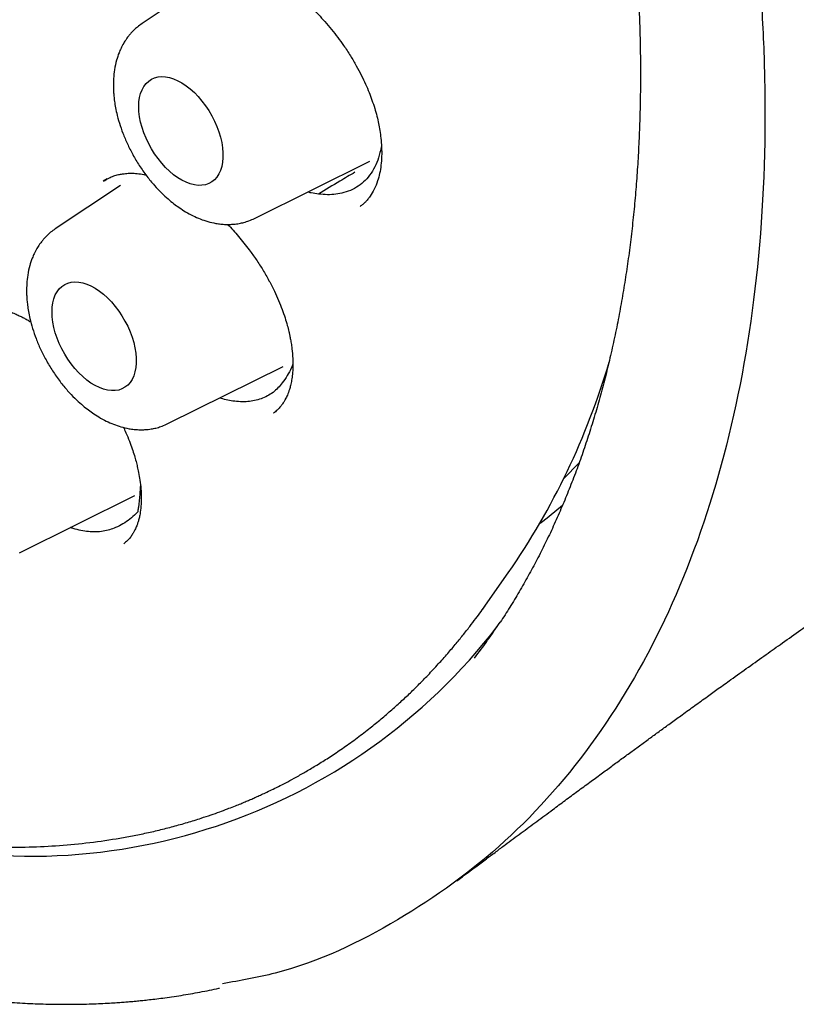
# Model space of a CAD drawing. Header units: millimetres. Extents: x 8 to 855, y 12 to 815.
# Tile 27 of 55: x 797 to 805, y 346 to 356. Entities that reach past the tile are written whole.
import ezdxf

# ---------------------------------------------------------------- set-up
doc = ezdxf.new("R2010")
doc.units = ezdxf.units.MM

msp = doc.modelspace()

# ---------------------------------------------------------------- linework, layer by layer
at = {"color": 7, "linetype": 'Continuous', "lineweight": 30}
for p, q in [((798.721, 356.872), (798.043, 356.42)), ((799.201, 354.414), (800.388, 355.002)), ((797.683, 354.82), (797.644, 354.796)), ((797.82, 354.753), (797.15, 354.307)), ((800.29, 354.541), (800.287, 354.539)), ((798.308, 352.302), (799.495, 352.889)), ((799.398, 352.411), (799.396, 352.41)), ((796.783, 350.974), (797.97, 351.562)), ((797.856, 351.069), (797.854, 351.067)), ((801.579, 350.435), (801.812, 350.766)), ((801.549, 350.394), (801.579, 350.435))]:
    msp.add_line(p, q, dxfattribs=at)
at = {"color": 7, "linetype": 'Continuous', "lineweight": 30, "flags": 128}
for points in [[(798.009, 355.564), (798.011, 355.612), (798.018, 355.658), (798.028, 355.7), (798.043, 355.738), (798.062, 355.773), (798.085, 355.802), (798.111, 355.827), (798.14, 355.846), (798.172, 355.861), (798.207, 355.87), (798.245, 355.873), (798.284, 355.871), (798.325, 355.863), (798.367, 355.85), (798.41, 355.831), (798.453, 355.808), (798.497, 355.779), (798.539, 355.746), (798.581, 355.708), (798.621, 355.667), (798.659, 355.622), (798.696, 355.574), (798.729, 355.523), (798.76, 355.47), (798.788, 355.416), (798.812, 355.361), (798.833, 355.305), (798.85, 355.25), (798.863, 355.194), (798.871, 355.141), (798.875, 355.089), (798.875, 355.039), (798.871, 354.991), (798.863, 354.947), (798.85, 354.907), (798.833, 354.871), (798.812, 354.839), (798.788, 354.812), (798.76, 354.79), (798.729, 354.773), (798.696, 354.761), (798.659, 354.755), (798.621, 354.754), (798.581, 354.759), (798.539, 354.77), (798.497, 354.786), (798.453, 354.807), (798.41, 354.833), (798.367, 354.864), (798.325, 354.899), (798.284, 354.939), (798.245, 354.982), (798.207, 355.029), (798.172, 355.078), (798.14, 355.13), (798.111, 355.183), (798.085, 355.238), (798.062, 355.294), (798.043, 355.35), (798.028, 355.405), (798.018, 355.46), (798.011, 355.513), (798.009, 355.564)], [(797.116, 353.451), (797.118, 353.5), (797.125, 353.545), (797.135, 353.587), (797.15, 353.626), (797.169, 353.66), (797.191, 353.69), (797.217, 353.714), (797.247, 353.734), (797.279, 353.748), (797.314, 353.757), (797.352, 353.76), (797.391, 353.758), (797.432, 353.75), (797.474, 353.737), (797.517, 353.719), (797.56, 353.695), (797.603, 353.666), (797.646, 353.633), (797.687, 353.596), (797.728, 353.554), (797.766, 353.509), (797.802, 353.461), (797.836, 353.411), (797.867, 353.358), (797.895, 353.304), (797.919, 353.248), (797.94, 353.193), (797.957, 353.137), (797.969, 353.082), (797.978, 353.028), (797.982, 352.976), (797.982, 352.926), (797.978, 352.879), (797.969, 352.835), (797.957, 352.795), (797.94, 352.758), (797.919, 352.726), (797.895, 352.699), (797.867, 352.677), (797.836, 352.66), (797.802, 352.648), (797.766, 352.642), (797.728, 352.642), (797.687, 352.647), (797.646, 352.657), (797.603, 352.673), (797.56, 352.694), (797.517, 352.72), (797.474, 352.751), (797.432, 352.787), (797.391, 352.826), (797.352, 352.87), (797.314, 352.916), (797.279, 352.966), (797.247, 353.017), (797.217, 353.071), (797.191, 353.126), (797.169, 353.181), (797.15, 353.237), (797.135, 353.292), (797.125, 353.347), (797.118, 353.4), (797.116, 353.451)], [(802.381, 351.735), (802.385, 351.739), (802.543, 351.9)]]:
    msp.add_lwpolyline(points, dxfattribs=at)
at = {"color": 7, "linetype": 'Continuous', "lineweight": 30}
for centre, radius, start, end in [((795.548, 355.098), 7.616, 325.3381, 343.5055), ((799.016, 355.419), 5.187, 307.0167, 310.3441), ((796.894, 353.914), 6.063, 254.3117, 322.5275), ((796.256, 353.892), 6.568, 322.4584, 326.4304)]:
    msp.add_arc(centre, radius, start, end, dxfattribs=at)
for points, knots in [([(785.952, 377.702), (786.01, 377.705), (786.129, 377.71), (786.313, 377.712), (786.501, 377.71), (786.691, 377.703), (786.882, 377.69), (787.075, 377.673), (787.27, 377.651), (787.466, 377.624), (787.663, 377.592), (787.862, 377.555), (788.062, 377.513), (788.263, 377.467), (788.465, 377.415), (788.669, 377.359), (788.873, 377.298), (789.078, 377.232), (789.284, 377.161), (789.491, 377.086), (789.699, 377.005), (789.907, 376.92), (790.116, 376.831), (790.325, 376.736), (790.535, 376.637), (790.745, 376.534), (790.955, 376.426), (791.166, 376.313), (791.377, 376.196), (791.588, 376.074), (791.799, 375.948), (792.01, 375.817), (792.221, 375.682), (792.432, 375.543), (792.642, 375.4), (792.852, 375.252), (793.062, 375.1), (793.271, 374.944), (793.48, 374.784), (793.688, 374.62), (793.895, 374.452), (794.102, 374.28), (794.308, 374.104), (794.513, 373.924), (794.717, 373.741), (794.919, 373.554), (795.121, 373.363), (795.322, 373.169), (795.522, 372.972), (795.72, 372.77), (795.916, 372.566), (796.112, 372.358), (796.306, 372.147), (796.498, 371.933), (796.689, 371.716), (796.878, 371.496), (797.065, 371.272), (797.25, 371.046), (797.434, 370.818), (797.615, 370.586), (797.795, 370.352), (797.972, 370.115), (798.148, 369.876), (798.321, 369.635), (798.492, 369.391), (798.66, 369.145), (798.827, 368.896), (798.991, 368.646), (799.152, 368.394), (799.311, 368.139), (799.467, 367.883), (799.621, 367.626), (799.772, 367.366), (799.92, 367.105), (800.066, 366.843), (800.208, 366.579), (800.348, 366.314), (800.485, 366.048), (800.619, 365.78), (800.75, 365.512), (800.877, 365.242), (801.002, 364.972), (801.124, 364.701), (801.242, 364.429), (801.357, 364.157), (801.469, 363.884), (801.578, 363.611), (801.683, 363.338), (801.785, 363.064), (801.884, 362.79), (801.979, 362.517), (802.07, 362.243), (802.159, 361.969), (802.243, 361.696), (802.324, 361.423), (802.402, 361.151), (802.476, 360.879), (802.546, 360.607), (802.613, 360.337), (802.676, 360.067), (802.735, 359.798), (802.791, 359.53), (802.842, 359.263), (802.891, 358.997), (802.935, 358.732), (802.976, 358.469), (803.012, 358.207), (803.045, 357.947), (803.075, 357.688), (803.1, 357.431), (803.122, 357.176), (803.14, 356.923), (803.154, 356.671), (803.164, 356.422), (803.17, 356.175), (803.173, 355.93), (803.171, 355.687), (803.166, 355.446), (803.157, 355.208), (803.144, 354.973), (803.128, 354.74), (803.107, 354.51), (803.083, 354.282), (803.055, 354.057), (803.024, 353.835), (802.988, 353.617), (802.949, 353.401), (802.906, 353.188), (802.859, 352.978), (802.809, 352.772), (802.755, 352.569), (802.697, 352.369), (802.636, 352.173), (802.571, 351.98), (802.503, 351.791), (802.43, 351.605), (802.355, 351.424), (802.276, 351.245), (802.193, 351.071), (802.107, 350.9), (802.017, 350.734), (801.924, 350.571), (801.828, 350.412), (801.762, 350.308), (801.727, 350.257), (801.727, 350.257)], [0, 0, 0, 0, 0.006701, 0.013779, 0.020854, 0.027924, 0.034991, 0.042054, 0.049113, 0.05617, 0.063224, 0.070275, 0.077324, 0.08437, 0.091415, 0.098458, 0.1055, 0.112541, 0.119581, 0.126619, 0.133657, 0.140694, 0.147731, 0.154768, 0.161804, 0.16884, 0.175876, 0.182912, 0.189949, 0.196985, 0.204021, 0.211058, 0.218095, 0.225132, 0.232169, 0.239207, 0.246246, 0.253284, 0.260323, 0.267363, 0.274402, 0.281442, 0.288483, 0.295524, 0.302566, 0.309607, 0.31665, 0.323692, 0.330735, 0.337778, 0.344822, 0.351866, 0.35891, 0.365955, 0.373, 0.380045, 0.387091, 0.394136, 0.401182, 0.408229, 0.415275, 0.422322, 0.429369, 0.436416, 0.443463, 0.45051, 0.457558, 0.464605, 0.471653, 0.4787, 0.485748, 0.492796, 0.499844, 0.506891, 0.513939, 0.520987, 0.528034, 0.535082, 0.54213, 0.549177, 0.556224, 0.563272, 0.570319, 0.577366, 0.584412, 0.591459, 0.598505, 0.605551, 0.612597, 0.619643, 0.626688, 0.633733, 0.640778, 0.647822, 0.654866, 0.66191, 0.668953, 0.675996, 0.683039, 0.690081, 0.697123, 0.704165, 0.711206, 0.718246, 0.725286, 0.732326, 0.739365, 0.746404, 0.753443, 0.760481, 0.767518, 0.774555, 0.781592, 0.788629, 0.795665, 0.802701, 0.809736, 0.816771, 0.823806, 0.830841, 0.837876, 0.844911, 0.851946, 0.858981, 0.866017, 0.873052, 0.880089, 0.887125, 0.894163, 0.901201, 0.908241, 0.915282, 0.922324, 0.929368, 0.936414, 0.943462, 0.950513, 0.957566, 0.964622, 0.971681, 0.978744, 0.98581, 0.99288, 0.999955, 1, 1, 1, 1]), ([(785.966, 377.481), (785.954, 377.48), (785.926, 377.477), (785.883, 377.472), (785.83, 377.466), (785.768, 377.458), (785.699, 377.449), (785.621, 377.437), (785.535, 377.424), (785.44, 377.408), (785.338, 377.389), (785.168, 377.356), (784.934, 377.301), (784.627, 377.212), (784.309, 377.1), (783.984, 376.961), (783.742, 376.84), (783.577, 376.748), (783.486, 376.695), (783.402, 376.643), (783.326, 376.596), (783.259, 376.552), (783.201, 376.513), (783.153, 376.48), (783.116, 376.453), (783.087, 376.433), (783.063, 376.415), (783.044, 376.401), (783.027, 376.389), (783.009, 376.375), (782.985, 376.357), (782.953, 376.333), (782.913, 376.303), (782.866, 376.266), (782.813, 376.223), (782.757, 376.177), (782.7, 376.128), (782.643, 376.078), (782.544, 375.989), (782.403, 375.856), (782.222, 375.669), (782.041, 375.464), (781.862, 375.242), (781.686, 375.004), (781.516, 374.75), (781.367, 374.503), (781.237, 374.268), (781.125, 374.048), (781.038, 373.862), (780.974, 373.718), (780.932, 373.622), (780.896, 373.535), (780.865, 373.456), (780.839, 373.389), (780.817, 373.333), (780.8, 373.286), (780.786, 373.248), (780.775, 373.218), (780.765, 373.191), (780.755, 373.161), (780.74, 373.121), (780.722, 373.068), (780.701, 373.005), (780.677, 372.934), (780.652, 372.855), (780.626, 372.77), (780.6, 372.684), (780.575, 372.597), (780.551, 372.511), (780.528, 372.425), (780.492, 372.288), (780.446, 372.1), (780.394, 371.861), (780.347, 371.618), (780.303, 371.365), (780.267, 371.12), (780.237, 370.884), (780.212, 370.661), (780.194, 370.461), (780.18, 370.289), (780.171, 370.152), (780.164, 370.024), (780.158, 369.913), (780.154, 369.817), (780.151, 369.736), (780.149, 369.665), (780.148, 369.605), (780.146, 369.556), (780.146, 369.518), (780.145, 369.488), (780.145, 369.45), (780.144, 369.396), (780.143, 369.321), (780.143, 369.231), (780.144, 369.126), (780.145, 369.007), (780.148, 368.873), (780.153, 368.686), (780.163, 368.445), (780.18, 368.148), (780.205, 367.833), (780.237, 367.499), (780.277, 367.147), (780.327, 366.775), (780.385, 366.399), (780.451, 366.021), (780.524, 365.641), (780.608, 365.246), (780.704, 364.836), (780.811, 364.414), (780.929, 363.979), (781.061, 363.533), (781.206, 363.074), (781.357, 362.625), (781.513, 362.19), (781.671, 361.772), (781.839, 361.352), (782.013, 360.935), (782.193, 360.524), (782.39, 360.095), (782.604, 359.648), (782.836, 359.187), (783.075, 358.735), (783.32, 358.29), (783.571, 357.852), (783.828, 357.422), (784.09, 357.002), (784.355, 356.594), (784.621, 356.198), (784.888, 355.816), (785.155, 355.447), (785.423, 355.089), (785.719, 354.708), (786.042, 354.308), (786.393, 353.892), (786.744, 353.494), (787.093, 353.114), (787.44, 352.752), (787.784, 352.408), (788.143, 352.063), (788.519, 351.719), (788.915, 351.374), (789.313, 351.044), (789.716, 350.728), (790.123, 350.426), (790.51, 350.154), (790.878, 349.911), (791.212, 349.702), (791.446, 349.563), (791.581, 349.485), (791.628, 349.458), (791.672, 349.433), (791.708, 349.413), (791.745, 349.393), (791.791, 349.367), (791.857, 349.331), (791.938, 349.287), (792.03, 349.238), (792.13, 349.186), (792.253, 349.123), (792.401, 349.049), (792.576, 348.964), (792.761, 348.879), (792.974, 348.784), (793.21, 348.685), (793.463, 348.586), (793.71, 348.495), (793.952, 348.412), (794.188, 348.337), (794.418, 348.271), (794.616, 348.218), (794.779, 348.178), (794.906, 348.149), (795.018, 348.125), (795.116, 348.105), (795.201, 348.088), (795.275, 348.075), (795.341, 348.063), (795.408, 348.052), (795.482, 348.04), (795.571, 348.026), (795.673, 348.012), (795.788, 347.998), (795.914, 347.984), (796.051, 347.971), (796.2, 347.96), (796.36, 347.951), (796.576, 347.943), (796.842, 347.943), (797.155, 347.957), (797.468, 347.985), (797.724, 348.021), (797.925, 348.056), (798.072, 348.086), (798.218, 348.119), (798.364, 348.157), (798.509, 348.197), (798.638, 348.238), (798.749, 348.275), (798.839, 348.306), (798.917, 348.336), (798.985, 348.362), (799.043, 348.385), (799.092, 348.406), (799.138, 348.425), (799.182, 348.444), (799.227, 348.464), (799.276, 348.486), (799.331, 348.512), (799.395, 348.543), (799.466, 348.578), (799.545, 348.619), (799.635, 348.668), (799.735, 348.725), (799.846, 348.791), (799.965, 348.865), (800.091, 348.95), (800.225, 349.044), (800.353, 349.142), (800.475, 349.239), (800.586, 349.333), (800.691, 349.427), (800.791, 349.519), (800.884, 349.61), (800.98, 349.708), (801.077, 349.812), (801.175, 349.921), (801.263, 350.025), (801.342, 350.121), (801.413, 350.211), (801.475, 350.292), (801.53, 350.366), (801.563, 350.413), (801.579, 350.435)], [0, 0, 0, 0, 0.000752, 0.001803, 0.003155, 0.004705, 0.006524, 0.008613, 0.010973, 0.013603, 0.016503, 0.019608, 0.028177, 0.03674, 0.046927, 0.057106, 0.067278, 0.070447, 0.073565, 0.076428, 0.079017, 0.081329, 0.083367, 0.085128, 0.086319, 0.08734, 0.088191, 0.088872, 0.089388, 0.089985, 0.090799, 0.091961, 0.093392, 0.095092, 0.09706, 0.099157, 0.101279, 0.103425, 0.105596, 0.112572, 0.119786, 0.127375, 0.135194, 0.14321, 0.151422, 0.159829, 0.166118, 0.172513, 0.179007, 0.181912, 0.184552, 0.186926, 0.189035, 0.190878, 0.192321, 0.193546, 0.194552, 0.19534, 0.195923, 0.196649, 0.197697, 0.199065, 0.200754, 0.202534, 0.204568, 0.206762, 0.208938, 0.211091, 0.213221, 0.21533, 0.217415, 0.223252, 0.228906, 0.234449, 0.240244, 0.246345, 0.25109, 0.256004, 0.261087, 0.264162, 0.267172, 0.269899, 0.272339, 0.274275, 0.275983, 0.277463, 0.278714, 0.279736, 0.280536, 0.28112, 0.281631, 0.282894, 0.284455, 0.286314, 0.288471, 0.290926, 0.293678, 0.296682, 0.302307, 0.308246, 0.314497, 0.321062, 0.32794, 0.335131, 0.342635, 0.349584, 0.356782, 0.364228, 0.371922, 0.379865, 0.387908, 0.39619, 0.404712, 0.413474, 0.421096, 0.428891, 0.436737, 0.444506, 0.452197, 0.45981, 0.468683, 0.477449, 0.486106, 0.494656, 0.503251, 0.511734, 0.520105, 0.528365, 0.536513, 0.544408, 0.552194, 0.559873, 0.567445, 0.577117, 0.586608, 0.595918, 0.605047, 0.613995, 0.622761, 0.631346, 0.641138, 0.650862, 0.660608, 0.670378, 0.680172, 0.689989, 0.698254, 0.706536, 0.713839, 0.714988, 0.716137, 0.717244, 0.71811, 0.718713, 0.719863, 0.721419, 0.723382, 0.725646, 0.728024, 0.73051, 0.734445, 0.738626, 0.743054, 0.747727, 0.753912, 0.759995, 0.765964, 0.77182, 0.777562, 0.78319, 0.788679, 0.792141, 0.795262, 0.798042, 0.80048, 0.802578, 0.804392, 0.806032, 0.807524, 0.809428, 0.811664, 0.814232, 0.817132, 0.820365, 0.823862, 0.827681, 0.83182, 0.836275, 0.844499, 0.852848, 0.861323, 0.869923, 0.874053, 0.878212, 0.882399, 0.886614, 0.890857, 0.895065, 0.898071, 0.900766, 0.903148, 0.905219, 0.906978, 0.908424, 0.909816, 0.911176, 0.912554, 0.914028, 0.915787, 0.917799, 0.920094, 0.922671, 0.92553, 0.928936, 0.93267, 0.936734, 0.941128, 0.945851, 0.950903, 0.955103, 0.959327, 0.963365, 0.967217, 0.970883, 0.974363, 0.978733, 0.98277, 0.986474, 0.989845, 0.992883, 0.995588, 0.99796, 1, 1, 1, 1]), ([(791.827, 377.398), (792.322, 377.093), (793.299, 376.49), (794.73, 375.36), (796.092, 374.109), (797.37, 372.745), (798.554, 371.298), (799.636, 369.791), (800.61, 368.247), (801.562, 366.52), (802.449, 364.624), (803.221, 362.591), (803.705, 360.944), (803.998, 359.679), (804.171, 358.767), (804.302, 357.886), (804.393, 357.036), (804.444, 356.221), (804.467, 355.043), (804.373, 353.551), (804.039, 351.848), (803.494, 350.332), (802.744, 349.034), (801.809, 347.965), (800.694, 347.164), (799.704, 346.685), (799.052, 346.571), (798.869, 346.539)], [0, 0, 0, 0, 0.046051, 0.091106, 0.135169, 0.178242, 0.220314, 0.261396, 0.301495, 0.340611, 0.391213, 0.440069, 0.487186, 0.510095, 0.532567, 0.554602, 0.5762, 0.597363, 0.618092, 0.670019, 0.72188, 0.773676, 0.825388, 0.876996, 0.9285, 0.979893, 1, 1, 1, 1]), ([(798.564, 356.946), (798.577, 356.954), (798.601, 356.97), (798.641, 356.99), (798.683, 357.006), (798.732, 357.019), (798.78, 357.027), (798.83, 357.032), (798.883, 357.032), (798.946, 357.028), (799.02, 357.017), (799.103, 356.997), (799.196, 356.966), (799.287, 356.928), (799.368, 356.887), (799.431, 356.851), (799.483, 356.819), (799.529, 356.789), (799.577, 356.755), (799.634, 356.712), (799.701, 356.658), (799.777, 356.591), (799.853, 356.517), (799.926, 356.438), (799.993, 356.36), (800.057, 356.278), (800.123, 356.187), (800.187, 356.09), (800.247, 355.987), (800.299, 355.89), (800.343, 355.798), (800.379, 355.713), (800.41, 355.629), (800.437, 355.548), (800.46, 355.467), (800.477, 355.391), (800.491, 355.315), (800.502, 355.234), (800.509, 355.145), (800.51, 355.052), (800.503, 354.961), (800.489, 354.877), (800.467, 354.794), (800.435, 354.714), (800.399, 354.653), (800.366, 354.609), (800.339, 354.58), (800.313, 354.557), (800.296, 354.544), (800.288, 354.538)], [0, 0, 0, 0, 0.023142, 0.044008, 0.062606, 0.079117, 0.098919, 0.11632, 0.13326, 0.154583, 0.177375, 0.202543, 0.230149, 0.25972, 0.281568, 0.299613, 0.313827, 0.325031, 0.338309, 0.354523, 0.37368, 0.395793, 0.420867, 0.441631, 0.46395, 0.485985, 0.50712, 0.533875, 0.55899, 0.582454, 0.604262, 0.624419, 0.642932, 0.663427, 0.68281, 0.701101, 0.719018, 0.73983, 0.763913, 0.790867, 0.817928, 0.84455, 0.870766, 0.9027, 0.932921, 0.947389, 0.962612, 0.980128, 1, 1, 1, 1]), ([(798.043, 356.42), (798.027, 356.408), (797.996, 356.386), (797.958, 356.352), (797.929, 356.321), (797.904, 356.292), (797.879, 356.258), (797.852, 356.215), (797.827, 356.167), (797.801, 356.109), (797.777, 356.036), (797.758, 355.948), (797.749, 355.859), (797.747, 355.787), (797.748, 355.731), (797.752, 355.683), (797.757, 355.63), (797.767, 355.567), (797.783, 355.488), (797.808, 355.394), (797.845, 355.288), (797.891, 355.179), (797.947, 355.068), (798.014, 354.956), (798.089, 354.85), (798.166, 354.756), (798.24, 354.678), (798.307, 354.616), (798.368, 354.566), (798.428, 354.523), (798.493, 354.48), (798.566, 354.441), (798.642, 354.407), (798.72, 354.38), (798.791, 354.364), (798.853, 354.355), (798.9, 354.352), (798.945, 354.352), (798.992, 354.354), (799.04, 354.361), (799.093, 354.373), (799.146, 354.389), (799.182, 354.406), (799.201, 354.414)], [0, 0, 0, 0, 0.021697, 0.039913, 0.054662, 0.067026, 0.08228, 0.101102, 0.122026, 0.139903, 0.168452, 0.202924, 0.234119, 0.259352, 0.27529, 0.289395, 0.306578, 0.327074, 0.350857, 0.383162, 0.416946, 0.452244, 0.489096, 0.527547, 0.567431, 0.604642, 0.637605, 0.666316, 0.690767, 0.712567, 0.738179, 0.767379, 0.795256, 0.823293, 0.853443, 0.872233, 0.889354, 0.904451, 0.918757, 0.939409, 0.956742, 0.976939, 1, 1, 1, 1]), ([(800.507, 355.164), (800.502, 355.139), (800.49, 355.078), (800.46, 354.988), (800.415, 354.897), (800.357, 354.82), (800.288, 354.758), (800.209, 354.71), (800.125, 354.678), (800.039, 354.661), (799.952, 354.655), (799.891, 354.661), (799.86, 354.664)], [0, 0, 0, 0, 0.0739293, 0.1835918, 0.2935578, 0.4030839, 0.5099189, 0.6171122, 0.7239473, 0.8158917, 0.9080733, 1, 1, 1, 1]), ([(797.646, 354.797), (797.664, 354.808), (797.697, 354.83), (797.749, 354.851), (797.796, 354.865), (797.837, 354.872), (797.879, 354.877), (797.931, 354.88), (797.992, 354.876), (798.044, 354.87), (798.076, 354.863), (798.083, 354.861)], [0, 0, 0, 0, 0.164178, 0.305576, 0.42407, 0.519422, 0.591357, 0.701488, 0.83491, 0.962565, 1, 1, 1, 1]), ([(800.233, 354.889), (800.182, 354.859), (800.057, 354.784), (799.933, 354.709), (799.86, 354.664)], [0, 0, 0, 0, 0.409555, 1, 1, 1, 1]), ([(799.86, 354.664), (799.834, 354.668), (799.798, 354.672), (799.76, 354.682), (799.748, 354.685)], [0, 0, 0, 0, 0.701552, 1, 1, 1, 1]), ([(798.923, 354.352), (798.923, 354.352), (798.962, 354.314), (799.038, 354.227), (799.136, 354.105), (799.219, 353.989), (799.287, 353.884), (799.349, 353.775), (799.404, 353.669), (799.448, 353.571), (799.485, 353.478), (799.514, 353.394), (799.537, 353.317), (799.551, 353.26), (799.561, 353.215), (799.569, 353.176), (799.578, 353.127), (799.588, 353.058), (799.595, 352.975), (799.596, 352.888), (799.591, 352.813), (799.583, 352.75), (799.572, 352.697), (799.558, 352.647), (799.54, 352.598), (799.523, 352.563), (799.511, 352.542), (799.504, 352.53), (799.495, 352.515), (799.481, 352.494), (799.461, 352.468), (799.432, 352.438), (799.409, 352.419), (799.396, 352.409)], [0, 0, 0, 0, 0.000068, 0.061299, 0.125469, 0.169856, 0.215482, 0.262251, 0.306941, 0.34774, 0.384673, 0.421466, 0.453456, 0.480657, 0.494541, 0.511187, 0.532944, 0.559784, 0.607162, 0.651166, 0.69053, 0.725308, 0.755557, 0.782718, 0.819445, 0.851245, 0.858451, 0.867709, 0.880658, 0.897277, 0.925102, 0.959354, 1, 1, 1, 1]), ([(797.15, 354.307), (797.133, 354.295), (797.103, 354.274), (797.065, 354.239), (797.036, 354.208), (797.011, 354.179), (796.986, 354.145), (796.958, 354.102), (796.933, 354.054), (796.908, 353.996), (796.884, 353.923), (796.865, 353.835), (796.855, 353.747), (796.854, 353.674), (796.855, 353.618), (796.858, 353.57), (796.864, 353.518), (796.874, 353.454), (796.89, 353.375), (796.915, 353.281), (796.951, 353.176), (796.997, 353.067), (797.054, 352.955), (797.121, 352.844), (797.196, 352.737), (797.273, 352.643), (797.347, 352.565), (797.414, 352.503), (797.475, 352.454), (797.534, 352.41), (797.6, 352.368), (797.673, 352.328), (797.749, 352.295), (797.827, 352.268), (797.898, 352.251), (797.959, 352.243), (798.007, 352.239), (798.051, 352.239), (798.099, 352.242), (798.147, 352.248), (798.2, 352.26), (798.253, 352.277), (798.289, 352.293), (798.308, 352.302)], [0, 0, 0, 0, 0.021697, 0.039913, 0.054662, 0.067026, 0.08228, 0.101102, 0.122026, 0.139903, 0.168452, 0.202924, 0.234119, 0.259352, 0.27529, 0.289395, 0.306578, 0.327074, 0.350857, 0.383162, 0.416946, 0.452244, 0.489096, 0.527547, 0.567431, 0.604642, 0.637605, 0.666316, 0.690767, 0.712567, 0.738179, 0.767379, 0.795256, 0.823293, 0.853443, 0.872233, 0.889354, 0.904451, 0.918757, 0.939409, 0.956742, 0.976939, 1, 1, 1, 1]), ([(796.1, 353.452), (796.104, 353.454), (796.11, 353.459), (796.135, 353.476), (796.178, 353.496), (796.227, 353.511), (796.276, 353.521), (796.328, 353.526), (796.384, 353.526), (796.447, 353.52), (796.513, 353.508), (796.578, 353.492), (796.64, 353.471), (796.696, 353.45), (796.745, 353.429), (796.786, 353.409), (796.824, 353.391), (796.86, 353.371), (796.885, 353.356), (796.898, 353.349)], [0, 0, 0, 0, 0.0475898, 0.1010885, 0.1734202, 0.244673, 0.3120021, 0.3795028, 0.4555296, 0.5381454, 0.6144792, 0.6845192, 0.7480836, 0.8041806, 0.8526236, 0.8933923, 0.9266111, 0.9626415, 1, 1, 1, 1]), ([(799.594, 352.913), (799.59, 352.902), (799.573, 352.86), (799.537, 352.795), (799.491, 352.725), (799.442, 352.668), (799.391, 352.622), (799.333, 352.585), (799.269, 352.557), (799.202, 352.539), (799.131, 352.528), (799.056, 352.526), (798.981, 352.533), (798.909, 352.545), (798.862, 352.559), (798.84, 352.565)], [0, 0, 0, 0, 0.039867, 0.14136, 0.243354, 0.321342, 0.399806, 0.480079, 0.561054, 0.637017, 0.713535, 0.791798, 0.870664, 0.936271, 1, 1, 1, 1]), ([(797.851, 352.264), (797.859, 352.246), (797.882, 352.198), (797.912, 352.124), (797.941, 352.045), (797.963, 351.976), (797.98, 351.915), (797.995, 351.857), (798.009, 351.792), (798.022, 351.715), (798.032, 351.627), (798.036, 351.537), (798.033, 351.451), (798.024, 351.382), (798.013, 351.329), (798.003, 351.293), (797.993, 351.263), (797.984, 351.24), (797.974, 351.218), (797.962, 351.193), (797.945, 351.164), (797.922, 351.132), (797.892, 351.097), (797.867, 351.077), (797.854, 351.066)], [0, 0, 0, 0, 0.033547, 0.087324, 0.135836, 0.179107, 0.217149, 0.251132, 0.289639, 0.34406, 0.407358, 0.475451, 0.542556, 0.608684, 0.648618, 0.683617, 0.713262, 0.737985, 0.759942, 0.790694, 0.83015, 0.87822, 0.934842, 1, 1, 1, 1]), ([(798.026, 351.67), (798.024, 351.638), (798.019, 351.561), (798.009, 351.472), (798.001, 351.414), (797.999, 351.398), (797.999, 351.397), (797.999, 351.396), (797.999, 351.396), (797.998, 351.395), (797.997, 351.393), (797.991, 351.387), (797.965, 351.36), (797.917, 351.318), (797.847, 351.27), (797.778, 351.234), (797.709, 351.208), (797.642, 351.193), (797.569, 351.187), (797.492, 351.19), (797.414, 351.202), (797.352, 351.216), (797.315, 351.229), (797.305, 351.233)], [0, 0, 0, 0, 0.081841, 0.198843, 0.235131, 0.238039, 0.240083, 0.240208, 0.2403, 0.24066, 0.242099, 0.247857, 0.27089, 0.363071, 0.455244, 0.547873, 0.6187, 0.689959, 0.762861, 0.8364, 0.905388, 0.97488, 1, 1, 1, 1]), ([(801.283, 347.598), (801.308, 347.617), (801.373, 347.665), (801.474, 347.74), (801.584, 347.822), (801.685, 347.897), (801.777, 347.966), (801.863, 348.03), (801.944, 348.09), (802.025, 348.15), (802.105, 348.21), (802.187, 348.27), (802.285, 348.342), (802.397, 348.426), (802.524, 348.519), (802.648, 348.61), (802.765, 348.696), (802.875, 348.777), (802.981, 348.855), (803.085, 348.93), (803.187, 349.005), (803.288, 349.079), (803.389, 349.153), (803.494, 349.229), (803.607, 349.311), (803.732, 349.401), (803.855, 349.49), (803.979, 349.579), (804.121, 349.681), (804.285, 349.798), (804.462, 349.924), (804.642, 350.052), (804.819, 350.177), (804.992, 350.298), (805.162, 350.417), (805.281, 350.499), (805.355, 350.55), (805.375, 350.564), (805.395, 350.578), (805.416, 350.592), (805.438, 350.607), (805.46, 350.622), (805.48, 350.636), (805.498, 350.648), (805.516, 350.661), (805.538, 350.676), (805.562, 350.692), (805.591, 350.712), (805.625, 350.735), (805.661, 350.76), (805.694, 350.782), (805.724, 350.802), (805.751, 350.821), (805.78, 350.84), (805.806, 350.858), (805.83, 350.875), (805.856, 350.892), (805.886, 350.912), (805.922, 350.936), (805.957, 350.959), (805.988, 350.98), (806.019, 351), (806.05, 351.021), (806.071, 351.035), (806.082, 351.042)], [0, 0, 0, 0, 0.01396, 0.036116, 0.056666, 0.075602, 0.092917, 0.108606, 0.124038, 0.139049, 0.154294, 0.169773, 0.185486, 0.209303, 0.233595, 0.257143, 0.279391, 0.300332, 0.320521, 0.340485, 0.36026, 0.379938, 0.399454, 0.419326, 0.441369, 0.466885, 0.492888, 0.515625, 0.541696, 0.578818, 0.616135, 0.651515, 0.691955, 0.730227, 0.764047, 0.806425, 0.811394, 0.815886, 0.820439, 0.825586, 0.83056, 0.836254, 0.841197, 0.844912, 0.849449, 0.854574, 0.860414, 0.8675, 0.875824, 0.885762, 0.894095, 0.900932, 0.908805, 0.915622, 0.922762, 0.92929, 0.934965, 0.943473, 0.954053, 0.964012, 0.972755, 0.981011, 0.990041, 1, 1, 1, 1]), ([(791.633, 348.028), (791.658, 348.014), (791.704, 347.988), (791.768, 347.951), (791.824, 347.92), (791.879, 347.889), (791.936, 347.858), (792.012, 347.816), (792.11, 347.764), (792.231, 347.7), (792.36, 347.634), (792.495, 347.566), (792.636, 347.498), (792.781, 347.429), (792.926, 347.362), (793.067, 347.299), (793.238, 347.225), (793.434, 347.143), (793.652, 347.057), (793.856, 346.98), (794.049, 346.911), (794.239, 346.847), (794.398, 346.796), (794.528, 346.756), (794.626, 346.727), (794.726, 346.699), (794.827, 346.671), (794.923, 346.645), (795.009, 346.623), (795.079, 346.605), (795.132, 346.592), (795.175, 346.582), (795.216, 346.573), (795.265, 346.561), (795.328, 346.547), (795.405, 346.53), (795.492, 346.512), (795.586, 346.493), (795.717, 346.468), (795.888, 346.439), (796.1, 346.407), (796.317, 346.38), (796.538, 346.358), (796.756, 346.341), (796.937, 346.333), (797.08, 346.329), (797.188, 346.327), (797.293, 346.327), (797.396, 346.328), (797.496, 346.33), (797.593, 346.334), (797.683, 346.338), (797.762, 346.343), (797.829, 346.348), (797.886, 346.352), (797.936, 346.356), (797.986, 346.361), (798.039, 346.366), (798.103, 346.373), (798.176, 346.381), (798.258, 346.392), (798.349, 346.404), (798.445, 346.419), (798.542, 346.435), (798.639, 346.453), (798.736, 346.472), (798.804, 346.485), (798.838, 346.493), (798.84, 346.494)], [0, 0, 0, 0, 0.00966, 0.018048, 0.025162, 0.032017, 0.039552, 0.047768, 0.062054, 0.078023, 0.095677, 0.112865, 0.131399, 0.151001, 0.17023, 0.188878, 0.206947, 0.237766, 0.266728, 0.293827, 0.31906, 0.344007, 0.370138, 0.383073, 0.396278, 0.409753, 0.423498, 0.437226, 0.448861, 0.458331, 0.465638, 0.470781, 0.475609, 0.482339, 0.490979, 0.501528, 0.513865, 0.526775, 0.539939, 0.568173, 0.597494, 0.627894, 0.659342, 0.690587, 0.720875, 0.736673, 0.752196, 0.767444, 0.782417, 0.797115, 0.811521, 0.824923, 0.836921, 0.846498, 0.854942, 0.862253, 0.868934, 0.876926, 0.886421, 0.897422, 0.909927, 0.923938, 0.938728, 0.953626, 0.968634, 0.983751, 0.998977, 1, 1, 1, 1])]:
    msp.add_open_spline(points, degree=3, knots=knots, dxfattribs=at)

doc.saveas('drawing.dxf')
